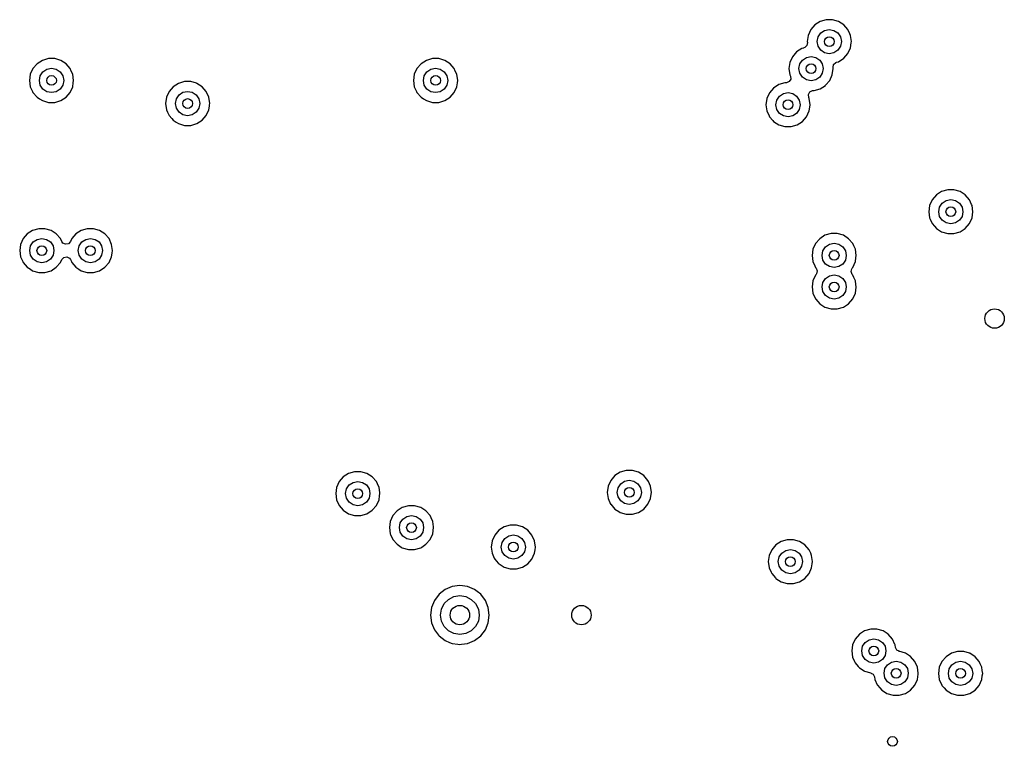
# Model space of a CAD drawing. Extents: x 0.4 to 10.6, y -8.1 to -0.4.
# Tile 7 of 21: x 5.155 to 5.953, y -2.618 to -2.03. Entities that reach past the tile are written whole.
import ezdxf

# ---------------------------------------------------------------- set-up
doc = ezdxf.new("R2010")
doc.units = 0
doc.header["$MEASUREMENT"] = 0
doc.layers.add('BLACK', color=7, linetype='CONTINUOUS')

msp = doc.modelspace()

# ---------------------------------------------------------------- linework, layer by layer
at = {"layer": 'BLACK', "linetype": 'CONTINUOUS'}
for p, q in [((5.80358, -2.03094), (5.79929, -2.0337)), ((5.80847, -2.02951), (5.80358, -2.03094)), ((5.80358, -2.03094), (5.80358, -2.03094)), ((5.81357, -2.02951), (5.80847, -2.02951)), ((5.80847, -2.02951), (5.80847, -2.02951)), ((5.8184, -2.03093), (5.81357, -2.02951)), ((5.81357, -2.02951), (5.81357, -2.02951)), ((5.81847, -2.03094), (5.8184, -2.03093)), ((5.82276, -2.0337), (5.81847, -2.03094)), ((5.81847, -2.03094), (5.81847, -2.03094)), ((5.81847, -2.03094), (5.81847, -2.03094)), ((5.79595, -2.03756), (5.79383, -2.0422)), ((5.79929, -2.0337), (5.79595, -2.03756)), ((5.80193, -2.04348), (5.80406, -2.04028)), ((5.80406, -2.04028), (5.80726, -2.03815)), ((5.80726, -2.03815), (5.81102, -2.0374)), ((5.81102, -2.0374), (5.81479, -2.03815)), ((5.81479, -2.03815), (5.81798, -2.04028)), ((5.81798, -2.04028), (5.82012, -2.04348)), ((5.8261, -2.03756), (5.82276, -2.0337)), ((5.82276, -2.0337), (5.82276, -2.0337)), ((5.82276, -2.0337), (5.82276, -2.0337)), ((5.8277, -2.04107), (5.8261, -2.03756)), ((5.82822, -2.0422), (5.8277, -2.04107)), ((5.79323, -2.0481), (5.79282, -2.05047)), ((5.79383, -2.0422), (5.7931, -2.04724)), ((5.7931, -2.04724), (5.7931, -2.04724)), ((5.7931, -2.04724), (5.79323, -2.0481)), ((5.80118, -2.04724), (5.80193, -2.04348)), ((5.80193, -2.05101), (5.80118, -2.04724)), ((5.82012, -2.04348), (5.82087, -2.04724)), ((5.82087, -2.04724), (5.82012, -2.05101)), ((5.82894, -2.04724), (5.82822, -2.0422)), ((5.82822, -2.05229), (5.82878, -2.04836)), ((5.82878, -2.04836), (5.82894, -2.04724)), ((5.82894, -2.04724), (5.82894, -2.04724)), ((5.78455, -2.05563), (5.78121, -2.05948)), ((5.78884, -2.05287), (5.78455, -2.05563)), ((5.79015, -2.05249), (5.78884, -2.05287)), ((5.78884, -2.05287), (5.78884, -2.05287)), ((5.79047, -2.05239), (5.79015, -2.05249)), ((5.79109, -2.05215), (5.79047, -2.05239)), ((5.79282, -2.05047), (5.79109, -2.05215)), ((5.80406, -2.0542), (5.80193, -2.05101)), ((5.80726, -2.05634), (5.80406, -2.0542)), ((5.81102, -2.05709), (5.80726, -2.05634)), ((5.81479, -2.05634), (5.81102, -2.05709)), ((5.81798, -2.0542), (5.81479, -2.05634)), ((5.82012, -2.05101), (5.81798, -2.0542)), ((5.82276, -2.06079), (5.8261, -2.05693)), ((5.8261, -2.05693), (5.82822, -2.05229)), ((5.16937, -2.0652), (5.16603, -2.06905)), ((5.17366, -2.06244), (5.16937, -2.0652)), ((5.17855, -2.061), (5.17366, -2.06244)), ((5.17366, -2.06244), (5.17366, -2.06244)), ((5.18365, -2.061), (5.17855, -2.061)), ((5.17855, -2.061), (5.17855, -2.061)), ((5.18855, -2.06244), (5.18365, -2.061)), ((5.18365, -2.061), (5.18365, -2.061)), ((5.19284, -2.0652), (5.18855, -2.06244)), ((5.18855, -2.06244), (5.18855, -2.06244)), ((5.18855, -2.06244), (5.18855, -2.06244)), ((5.18855, -2.06244), (5.18855, -2.06244)), ((5.19618, -2.06905), (5.19284, -2.0652)), ((5.19284, -2.0652), (5.19284, -2.0652)), ((5.19284, -2.0652), (5.19284, -2.0652)), ((5.48039, -2.0652), (5.47705, -2.06905)), ((5.48468, -2.06244), (5.48039, -2.0652)), ((5.48958, -2.061), (5.48468, -2.06244)), ((5.48468, -2.06244), (5.48468, -2.06244)), ((5.49468, -2.061), (5.48958, -2.061)), ((5.48958, -2.061), (5.48958, -2.061)), ((5.49957, -2.06244), (5.49468, -2.061)), ((5.49468, -2.061), (5.49468, -2.061)), ((5.50386, -2.0652), (5.49957, -2.06244)), ((5.49957, -2.06244), (5.49957, -2.06244)), ((5.49957, -2.06244), (5.49957, -2.06244)), ((5.49957, -2.06244), (5.49957, -2.06244)), ((5.5072, -2.06905), (5.50386, -2.0652)), ((5.50386, -2.0652), (5.50386, -2.0652)), ((5.50386, -2.0652), (5.50386, -2.0652)), ((5.77909, -2.06412), (5.77836, -2.06917)), ((5.78121, -2.05948), (5.77909, -2.06412)), ((5.78719, -2.0654), (5.78932, -2.06221)), ((5.78932, -2.06221), (5.79251, -2.06008)), ((5.79251, -2.06008), (5.79628, -2.05933)), ((5.79628, -2.05933), (5.80005, -2.06008)), ((5.80005, -2.06008), (5.80324, -2.06221)), ((5.80324, -2.06221), (5.80537, -2.0654)), ((5.81449, -2.06594), (5.81621, -2.06426)), ((5.81621, -2.06426), (5.81684, -2.06402)), ((5.81684, -2.06402), (5.81847, -2.06354)), ((5.81847, -2.06354), (5.82276, -2.06079)), ((5.16603, -2.06905), (5.16391, -2.07369)), ((5.17201, -2.07497), (5.17414, -2.07178)), ((5.17414, -2.07178), (5.17734, -2.06965)), ((5.17734, -2.06965), (5.1811, -2.0689)), ((5.1811, -2.0689), (5.18487, -2.06965)), ((5.18487, -2.06965), (5.18806, -2.07178)), ((5.18806, -2.07178), (5.1902, -2.07497)), ((5.19711, -2.07109), (5.19618, -2.06905)), ((5.1983, -2.07369), (5.19711, -2.07109)), ((5.47705, -2.06905), (5.47493, -2.07369)), ((5.48303, -2.07497), (5.48517, -2.07178)), ((5.48517, -2.07178), (5.48836, -2.06965)), ((5.48836, -2.06965), (5.49213, -2.0689)), ((5.49213, -2.0689), (5.49589, -2.06965)), ((5.49589, -2.06965), (5.49909, -2.07178)), ((5.49909, -2.07178), (5.50122, -2.07497)), ((5.50813, -2.07109), (5.5072, -2.06905)), ((5.50932, -2.07369), (5.50813, -2.07109)), ((5.77836, -2.06917), (5.77836, -2.06917)), ((5.77836, -2.06917), (5.77909, -2.07422)), ((5.78644, -2.06917), (5.78719, -2.0654)), ((5.78719, -2.07294), (5.78644, -2.06917)), ((5.78932, -2.07613), (5.78719, -2.07294)), ((5.80537, -2.07294), (5.80324, -2.07613)), ((5.80537, -2.0654), (5.80612, -2.06917)), ((5.80612, -2.06917), (5.80537, -2.07294)), ((5.81347, -2.07422), (5.8142, -2.06917)), ((5.81408, -2.06832), (5.81449, -2.06594)), ((5.8142, -2.06917), (5.81408, -2.06832)), ((5.16391, -2.07369), (5.16318, -2.07874)), ((5.16318, -2.07874), (5.16318, -2.07874)), ((5.16318, -2.07874), (5.16391, -2.08379)), ((5.17126, -2.07874), (5.17201, -2.07497)), ((5.17201, -2.08251), (5.17126, -2.07874)), ((5.1902, -2.07497), (5.19094, -2.07874)), ((5.19094, -2.07874), (5.1902, -2.08251)), ((5.19902, -2.07874), (5.1983, -2.07369)), ((5.1983, -2.08379), (5.19875, -2.08063)), ((5.19875, -2.08063), (5.19902, -2.07874)), ((5.19902, -2.07874), (5.19902, -2.07874)), ((5.28389, -2.08112), (5.2796, -2.08388)), ((5.2839, -2.08112), (5.28389, -2.08112)), ((5.28879, -2.07969), (5.2839, -2.08112)), ((5.29389, -2.07969), (5.28879, -2.07969)), ((5.28879, -2.07969), (5.28879, -2.07969)), ((5.2985, -2.08104), (5.29389, -2.07969)), ((5.29389, -2.07969), (5.29389, -2.07969)), ((5.29878, -2.08112), (5.2985, -2.08104)), ((5.30307, -2.08388), (5.29878, -2.08112)), ((5.29878, -2.08112), (5.29878, -2.08112)), ((5.29878, -2.08112), (5.29878, -2.08112)), ((5.47493, -2.07369), (5.47421, -2.07874)), ((5.47421, -2.07874), (5.47421, -2.07874)), ((5.47421, -2.07874), (5.47493, -2.08379)), ((5.48228, -2.07874), (5.48303, -2.07497)), ((5.48303, -2.08251), (5.48228, -2.07874)), ((5.50122, -2.07497), (5.50197, -2.07874)), ((5.50197, -2.07874), (5.50122, -2.08251)), ((5.51004, -2.07874), (5.50932, -2.07369)), ((5.50932, -2.08379), (5.50977, -2.08063)), ((5.50977, -2.08063), (5.51004, -2.07874)), ((5.51004, -2.07874), (5.51004, -2.07874)), ((5.77505, -2.08069), (5.77015, -2.08213)), ((5.77598, -2.08069), (5.77505, -2.08069)), ((5.77642, -2.08066), (5.77598, -2.08069)), ((5.77861, -2.07966), (5.77642, -2.08066)), ((5.7798, -2.07757), (5.77861, -2.07966)), ((5.77909, -2.07422), (5.77952, -2.07517)), ((5.77952, -2.07517), (5.7798, -2.07757)), ((5.79251, -2.07826), (5.78932, -2.07613)), ((5.79628, -2.07901), (5.79251, -2.07826)), ((5.80005, -2.07826), (5.79628, -2.07901)), ((5.80324, -2.07613), (5.80005, -2.07826)), ((5.80804, -2.08268), (5.81135, -2.07886)), ((5.81135, -2.07886), (5.81347, -2.07422)), ((5.16391, -2.08379), (5.16571, -2.08773)), ((5.16571, -2.08773), (5.16603, -2.08843)), ((5.16603, -2.08843), (5.16937, -2.09228)), ((5.17414, -2.0857), (5.17201, -2.08251)), ((5.17734, -2.08783), (5.17414, -2.0857)), ((5.1811, -2.08858), (5.17734, -2.08783)), ((5.18487, -2.08783), (5.1811, -2.08858)), ((5.18806, -2.0857), (5.18487, -2.08783)), ((5.1902, -2.08251), (5.18806, -2.0857)), ((5.19284, -2.09228), (5.19618, -2.08843)), ((5.19618, -2.08843), (5.1983, -2.08379)), ((5.27626, -2.08773), (5.27415, -2.09237)), ((5.2796, -2.08388), (5.27626, -2.08773)), ((5.28438, -2.09046), (5.28757, -2.08833)), ((5.28757, -2.08833), (5.29134, -2.08758)), ((5.29134, -2.08758), (5.29511, -2.08833)), ((5.29511, -2.08833), (5.2983, -2.09046)), ((5.30641, -2.08773), (5.30307, -2.08388)), ((5.30307, -2.08388), (5.30307, -2.08388)), ((5.30307, -2.08388), (5.30307, -2.08388)), ((5.30849, -2.09228), (5.30641, -2.08773)), ((5.47493, -2.08379), (5.47673, -2.08773)), ((5.47673, -2.08773), (5.47705, -2.08843)), ((5.47705, -2.08843), (5.48039, -2.09228)), ((5.48517, -2.0857), (5.48303, -2.08251)), ((5.48836, -2.08783), (5.48517, -2.0857)), ((5.49213, -2.08858), (5.48836, -2.08783)), ((5.49589, -2.08783), (5.49213, -2.08858)), ((5.49909, -2.0857), (5.49589, -2.08783)), ((5.50122, -2.08251), (5.49909, -2.0857)), ((5.50386, -2.09228), (5.5072, -2.08843)), ((5.5072, -2.08843), (5.50932, -2.08379)), ((5.76252, -2.08874), (5.76041, -2.09338)), ((5.76586, -2.08488), (5.76252, -2.08874)), ((5.77015, -2.08213), (5.76586, -2.08488)), ((5.77015, -2.08213), (5.77015, -2.08213)), ((5.77383, -2.08933), (5.7776, -2.08858)), ((5.7776, -2.08858), (5.78137, -2.08933)), ((5.79408, -2.09003), (5.79527, -2.08793)), ((5.79527, -2.08793), (5.79746, -2.08693)), ((5.79746, -2.08693), (5.7979, -2.08691)), ((5.7979, -2.08691), (5.79883, -2.08691)), ((5.79883, -2.08691), (5.80372, -2.08547)), ((5.79883, -2.08691), (5.79883, -2.08691)), ((5.80372, -2.08547), (5.80801, -2.08271)), ((5.80801, -2.08271), (5.80804, -2.08268)), ((5.16937, -2.09228), (5.16937, -2.09228)), ((5.16937, -2.09228), (5.17127, -2.0935)), ((5.17127, -2.0935), (5.17366, -2.09504)), ((5.17366, -2.09504), (5.17855, -2.09648)), ((5.17855, -2.09648), (5.17855, -2.09648)), ((5.17855, -2.09648), (5.18365, -2.09648)), ((5.18365, -2.09648), (5.18855, -2.09504)), ((5.18365, -2.09648), (5.18365, -2.09648)), ((5.18855, -2.09504), (5.19284, -2.09228)), ((5.27415, -2.09237), (5.27342, -2.09742)), ((5.2815, -2.09742), (5.28225, -2.09365)), ((5.28225, -2.09365), (5.28438, -2.09046)), ((5.2983, -2.09046), (5.30043, -2.09365)), ((5.30043, -2.09365), (5.30118, -2.09742)), ((5.30853, -2.09237), (5.30849, -2.09228)), ((5.30926, -2.09742), (5.30853, -2.09237)), ((5.48039, -2.09228), (5.48039, -2.09228)), ((5.48039, -2.09228), (5.48229, -2.0935)), ((5.48229, -2.0935), (5.48468, -2.09504)), ((5.48468, -2.09504), (5.48958, -2.09648)), ((5.48958, -2.09648), (5.48958, -2.09648)), ((5.48958, -2.09648), (5.49468, -2.09648)), ((5.49468, -2.09648), (5.49957, -2.09504)), ((5.49468, -2.09648), (5.49468, -2.09648)), ((5.49957, -2.09504), (5.50386, -2.09228)), ((5.76041, -2.09338), (5.75968, -2.09843)), ((5.76776, -2.09843), (5.76851, -2.09466)), ((5.76851, -2.09466), (5.77064, -2.09147)), ((5.77064, -2.09147), (5.77383, -2.08933)), ((5.78137, -2.08933), (5.78456, -2.09147)), ((5.78456, -2.09147), (5.78669, -2.09466)), ((5.78669, -2.09466), (5.78744, -2.09843)), ((5.79436, -2.09242), (5.79408, -2.09003)), ((5.79479, -2.09338), (5.79436, -2.09242)), ((5.79552, -2.09843), (5.79479, -2.09338)), ((5.27342, -2.09742), (5.27342, -2.09742)), ((5.27342, -2.09742), (5.27415, -2.10247)), ((5.27415, -2.10247), (5.275, -2.10435)), ((5.275, -2.10435), (5.27626, -2.10711)), ((5.28225, -2.10119), (5.2815, -2.09742)), ((5.28438, -2.10438), (5.28225, -2.10119)), ((5.28757, -2.10651), (5.28438, -2.10438)), ((5.2983, -2.10438), (5.29511, -2.10651)), ((5.30043, -2.10119), (5.2983, -2.10438)), ((5.30118, -2.09742), (5.30043, -2.10119)), ((5.30641, -2.10711), (5.30853, -2.10247)), ((5.30853, -2.10247), (5.30895, -2.09954)), ((5.30895, -2.09954), (5.30911, -2.09843)), ((5.30911, -2.09843), (5.30926, -2.09742)), ((5.30926, -2.09742), (5.30926, -2.09742)), ((5.75968, -2.09843), (5.75968, -2.09843)), ((5.75968, -2.09843), (5.76041, -2.10347)), ((5.76041, -2.10347), (5.7622, -2.10741)), ((5.76851, -2.10219), (5.76776, -2.09843)), ((5.77064, -2.10538), (5.76851, -2.10219)), ((5.78669, -2.10219), (5.78456, -2.10538)), ((5.78744, -2.09843), (5.78669, -2.10219)), ((5.79267, -2.10811), (5.79479, -2.10347)), ((5.79479, -2.10347), (5.79522, -2.10048)), ((5.79522, -2.10048), (5.79552, -2.09843)), ((5.79552, -2.09843), (5.79552, -2.09843)), ((5.27626, -2.10711), (5.2785, -2.10968)), ((5.2785, -2.10968), (5.2796, -2.11096)), ((5.2796, -2.11096), (5.28191, -2.11244)), ((5.28191, -2.11244), (5.28389, -2.11372)), ((5.29134, -2.10726), (5.28757, -2.10651)), ((5.29511, -2.10651), (5.29134, -2.10726)), ((5.29878, -2.11372), (5.30307, -2.11096)), ((5.30307, -2.11096), (5.30641, -2.10711)), ((5.7622, -2.10741), (5.76252, -2.10811)), ((5.76252, -2.10811), (5.7652, -2.1112)), ((5.7652, -2.1112), (5.76586, -2.11197)), ((5.76586, -2.11197), (5.77015, -2.11472)), ((5.77383, -2.10752), (5.77064, -2.10538)), ((5.7776, -2.10827), (5.77383, -2.10752)), ((5.78137, -2.10752), (5.7776, -2.10827)), ((5.78456, -2.10538), (5.78137, -2.10752)), ((5.78504, -2.11472), (5.78933, -2.11197)), ((5.78933, -2.11197), (5.79267, -2.10811)), ((5.28389, -2.11372), (5.28879, -2.11516)), ((5.28879, -2.11516), (5.28879, -2.11516)), ((5.28879, -2.11516), (5.29389, -2.11516)), ((5.29389, -2.11516), (5.29878, -2.11372)), ((5.29389, -2.11516), (5.29389, -2.11516)), ((5.77015, -2.11472), (5.77015, -2.11472)), ((5.77015, -2.11472), (5.77505, -2.11616)), ((5.77505, -2.11616), (5.77505, -2.11616)), ((5.77505, -2.11616), (5.78015, -2.11616)), ((5.78015, -2.11616), (5.78504, -2.11472)), ((5.78015, -2.11616), (5.78015, -2.11616)), ((5.902, -2.16874), (5.89771, -2.1715)), ((5.90201, -2.16874), (5.902, -2.16874)), ((5.9069, -2.1673), (5.90201, -2.16874)), ((5.912, -2.1673), (5.9069, -2.1673)), ((5.9069, -2.1673), (5.9069, -2.1673)), ((5.91689, -2.16874), (5.912, -2.1673)), ((5.912, -2.1673), (5.912, -2.1673)), ((5.92118, -2.1715), (5.91689, -2.16874)), ((5.91689, -2.16874), (5.91689, -2.16874)), ((5.91689, -2.16874), (5.91689, -2.16874)), ((5.91689, -2.16874), (5.91689, -2.16874)), ((5.89437, -2.17535), (5.89226, -2.17999)), ((5.89771, -2.1715), (5.89437, -2.17535)), ((5.90249, -2.17808), (5.90568, -2.17595)), ((5.90568, -2.17595), (5.90945, -2.1752)), ((5.90945, -2.1752), (5.91322, -2.17595)), ((5.91322, -2.17595), (5.91641, -2.17808)), ((5.92452, -2.17535), (5.92118, -2.1715)), ((5.92118, -2.1715), (5.92118, -2.1715)), ((5.92118, -2.1715), (5.92118, -2.1715)), ((5.92624, -2.17911), (5.92452, -2.17535)), ((5.89226, -2.17999), (5.89153, -2.18504)), ((5.89961, -2.18504), (5.90036, -2.18127)), ((5.90036, -2.18127), (5.90249, -2.17808)), ((5.91641, -2.17808), (5.91854, -2.18127)), ((5.91854, -2.18127), (5.91929, -2.18504)), ((5.92664, -2.17999), (5.92624, -2.17911)), ((5.92737, -2.18504), (5.92664, -2.17999)), ((5.89153, -2.18504), (5.89153, -2.18504)), ((5.89153, -2.18504), (5.89226, -2.19009)), ((5.89226, -2.19009), (5.89272, -2.1911)), ((5.89272, -2.1911), (5.89437, -2.19473)), ((5.90036, -2.18881), (5.89961, -2.18504)), ((5.90249, -2.192), (5.90036, -2.18881)), ((5.90568, -2.19413), (5.90249, -2.192)), ((5.91641, -2.192), (5.91322, -2.19413)), ((5.91854, -2.18881), (5.91641, -2.192)), ((5.91929, -2.18504), (5.91854, -2.18881)), ((5.92452, -2.19473), (5.92664, -2.19009)), ((5.92664, -2.19009), (5.92734, -2.18522)), ((5.92734, -2.18522), (5.92737, -2.18504)), ((5.92737, -2.18504), (5.92737, -2.18504)), ((5.16578, -2.20024), (5.16149, -2.20299)), ((5.17068, -2.1988), (5.16578, -2.20024)), ((5.16578, -2.20024), (5.16578, -2.20024)), ((5.17578, -2.1988), (5.17068, -2.1988)), ((5.17068, -2.1988), (5.17068, -2.1988)), ((5.18067, -2.20024), (5.17578, -2.1988)), ((5.17578, -2.1988), (5.17578, -2.1988)), ((5.18496, -2.20299), (5.18067, -2.20024)), ((5.18067, -2.20024), (5.18067, -2.20024)), ((5.18067, -2.20024), (5.18067, -2.20024)), ((5.18067, -2.20024), (5.18067, -2.20024)), ((5.20515, -2.20024), (5.20086, -2.20299)), ((5.21005, -2.1988), (5.20515, -2.20024)), ((5.20515, -2.20024), (5.20515, -2.20024)), ((5.21515, -2.1988), (5.21005, -2.1988)), ((5.21005, -2.1988), (5.21005, -2.1988)), ((5.22004, -2.20024), (5.21515, -2.1988)), ((5.21515, -2.1988), (5.21515, -2.1988)), ((5.22433, -2.20299), (5.22004, -2.20024)), ((5.22004, -2.20024), (5.22004, -2.20024)), ((5.22004, -2.20024), (5.22004, -2.20024)), ((5.22004, -2.20024), (5.22004, -2.20024)), ((5.89437, -2.19473), (5.89621, -2.19685)), ((5.89621, -2.19685), (5.89771, -2.19858)), ((5.89771, -2.19858), (5.902, -2.20134)), ((5.90945, -2.19488), (5.90568, -2.19413)), ((5.91322, -2.19413), (5.90945, -2.19488)), ((5.91689, -2.20134), (5.92118, -2.19858)), ((5.92118, -2.19858), (5.92452, -2.19473)), ((5.15815, -2.20685), (5.15604, -2.21149)), ((5.16149, -2.20299), (5.15815, -2.20685)), ((5.16627, -2.20958), (5.16946, -2.20744)), ((5.16946, -2.20744), (5.17323, -2.20669)), ((5.17323, -2.20669), (5.17699, -2.20744)), ((5.17699, -2.20744), (5.18019, -2.20958)), ((5.1883, -2.20685), (5.18496, -2.20299)), ((5.18496, -2.20299), (5.18496, -2.20299)), ((5.18496, -2.20299), (5.18496, -2.20299)), ((5.18937, -2.20918), (5.1883, -2.20685)), ((5.1883, -2.20685), (5.1883, -2.20685)), ((5.19752, -2.20685), (5.19646, -2.20918)), ((5.20086, -2.20299), (5.19752, -2.20685)), ((5.20564, -2.20958), (5.20883, -2.20744)), ((5.20883, -2.20744), (5.2126, -2.20669)), ((5.2126, -2.20669), (5.21636, -2.20744)), ((5.21636, -2.20744), (5.21956, -2.20958)), ((5.22767, -2.20685), (5.22433, -2.20299)), ((5.22433, -2.20299), (5.22433, -2.20299)), ((5.22433, -2.20299), (5.22433, -2.20299)), ((5.22979, -2.21149), (5.22767, -2.20685)), ((5.22767, -2.20685), (5.22767, -2.20685)), ((5.80323, -2.20693), (5.79989, -2.21078)), ((5.80752, -2.20417), (5.80323, -2.20693)), ((5.81241, -2.20274), (5.80752, -2.20417)), ((5.80752, -2.20417), (5.80752, -2.20417)), ((5.81751, -2.20274), (5.81241, -2.20274)), ((5.81241, -2.20274), (5.81241, -2.20274)), ((5.8224, -2.20417), (5.81751, -2.20274)), ((5.81751, -2.20274), (5.81751, -2.20274)), ((5.82669, -2.20693), (5.8224, -2.20417)), ((5.8224, -2.20417), (5.8224, -2.20417)), ((5.8224, -2.20417), (5.8224, -2.20417)), ((5.8224, -2.20417), (5.8224, -2.20417)), ((5.83003, -2.21078), (5.82669, -2.20693)), ((5.82669, -2.20693), (5.82669, -2.20693)), ((5.82669, -2.20693), (5.82669, -2.20693)), ((5.902, -2.20134), (5.90201, -2.20134)), ((5.90201, -2.20134), (5.9069, -2.20278)), ((5.9069, -2.20278), (5.9069, -2.20278)), ((5.9069, -2.20278), (5.912, -2.20278)), ((5.912, -2.20278), (5.91689, -2.20134)), ((5.912, -2.20278), (5.912, -2.20278)), ((5.15604, -2.21149), (5.15531, -2.21654)), ((5.15531, -2.21654), (5.15531, -2.21654)), ((5.15531, -2.21654), (5.15604, -2.22158)), ((5.16339, -2.21654), (5.16414, -2.21277)), ((5.16414, -2.2203), (5.16339, -2.21654)), ((5.16414, -2.21277), (5.16627, -2.20958)), ((5.18019, -2.20958), (5.18232, -2.21277)), ((5.18232, -2.21277), (5.18307, -2.21654)), ((5.18307, -2.21654), (5.18232, -2.2203)), ((5.19028, -2.21043), (5.18937, -2.20918)), ((5.19247, -2.21143), (5.19028, -2.21043)), ((5.19483, -2.21096), (5.19247, -2.21143)), ((5.19646, -2.20918), (5.19483, -2.21096)), ((5.20276, -2.21654), (5.20351, -2.21277)), ((5.20351, -2.2203), (5.20276, -2.21654)), ((5.20351, -2.21277), (5.20564, -2.20958)), ((5.21956, -2.20958), (5.22169, -2.21277)), ((5.22169, -2.21277), (5.22244, -2.21654)), ((5.22244, -2.21654), (5.22169, -2.2203)), ((5.23052, -2.21654), (5.22979, -2.21149)), ((5.23023, -2.21852), (5.23052, -2.21654)), ((5.23052, -2.21654), (5.23052, -2.21654)), ((5.79777, -2.21542), (5.79704, -2.22047)), ((5.79989, -2.21078), (5.79777, -2.21542)), ((5.80512, -2.22047), (5.80587, -2.21671)), ((5.80587, -2.21671), (5.808, -2.21351)), ((5.808, -2.21351), (5.81119, -2.21138)), ((5.81119, -2.21138), (5.81496, -2.21063)), ((5.81496, -2.21063), (5.81873, -2.21138)), ((5.81873, -2.21138), (5.82192, -2.21351)), ((5.82192, -2.21351), (5.82405, -2.21671)), ((5.82405, -2.21671), (5.8248, -2.22047)), ((5.83086, -2.2126), (5.83003, -2.21078)), ((5.83111, -2.21315), (5.83086, -2.2126)), ((5.83215, -2.21542), (5.83111, -2.21315)), ((5.83288, -2.22047), (5.83215, -2.21542)), ((5.15604, -2.22158), (5.15783, -2.22552)), ((5.16627, -2.2235), (5.16414, -2.2203)), ((5.16946, -2.22563), (5.16627, -2.2235)), ((5.18019, -2.2235), (5.17699, -2.22563)), ((5.18232, -2.2203), (5.18019, -2.2235)), ((5.1883, -2.22622), (5.18937, -2.22389)), ((5.18937, -2.22389), (5.191, -2.22212)), ((5.191, -2.22212), (5.19336, -2.22164)), ((5.19336, -2.22164), (5.19555, -2.22264)), ((5.19555, -2.22264), (5.19646, -2.22389)), ((5.19646, -2.22389), (5.1972, -2.22552)), ((5.20564, -2.2235), (5.20351, -2.2203)), ((5.20883, -2.22563), (5.20564, -2.2235)), ((5.21956, -2.2235), (5.21636, -2.22563)), ((5.22169, -2.2203), (5.21956, -2.2235)), ((5.22767, -2.22622), (5.22979, -2.22158)), ((5.22979, -2.22158), (5.23023, -2.21852)), ((5.79704, -2.22047), (5.79704, -2.22047)), ((5.79704, -2.22047), (5.79777, -2.22552)), ((5.80587, -2.22424), (5.80512, -2.22047)), ((5.808, -2.22743), (5.80587, -2.22424)), ((5.82405, -2.22424), (5.82192, -2.22743)), ((5.8248, -2.22047), (5.82405, -2.22424)), ((5.83215, -2.22552), (5.83262, -2.22229)), ((5.83262, -2.22229), (5.83288, -2.22047)), ((5.83288, -2.22047), (5.83288, -2.22047)), ((5.15783, -2.22552), (5.15815, -2.22622)), ((5.15815, -2.22622), (5.16138, -2.22994)), ((5.16138, -2.22994), (5.16149, -2.23008)), ((5.16149, -2.23008), (5.16395, -2.23165)), ((5.16395, -2.23165), (5.16578, -2.23283)), ((5.16578, -2.23283), (5.17068, -2.23427)), ((5.17323, -2.22638), (5.16946, -2.22563)), ((5.17699, -2.22563), (5.17323, -2.22638)), ((5.17578, -2.23427), (5.18067, -2.23283)), ((5.18067, -2.23283), (5.18496, -2.23008)), ((5.18496, -2.23008), (5.1883, -2.22622)), ((5.1972, -2.22552), (5.19752, -2.22622)), ((5.19752, -2.22622), (5.20075, -2.22994)), ((5.20075, -2.22994), (5.20086, -2.23008)), ((5.20086, -2.23008), (5.20332, -2.23165)), ((5.20332, -2.23165), (5.20515, -2.23283)), ((5.20515, -2.23283), (5.21005, -2.23427)), ((5.2126, -2.22638), (5.20883, -2.22563)), ((5.21636, -2.22563), (5.2126, -2.22638)), ((5.21515, -2.23427), (5.22004, -2.23283)), ((5.22004, -2.23283), (5.22433, -2.23008)), ((5.22433, -2.23008), (5.22767, -2.22622)), ((5.79777, -2.22552), (5.79931, -2.2289)), ((5.79931, -2.2289), (5.79989, -2.23016)), ((5.79989, -2.23016), (5.80036, -2.23071)), ((5.80036, -2.23071), (5.8013, -2.23292)), ((5.81119, -2.22957), (5.808, -2.22743)), ((5.81496, -2.23031), (5.81119, -2.22957)), ((5.81873, -2.22957), (5.81496, -2.23031)), ((5.82192, -2.22743), (5.81873, -2.22957)), ((5.82862, -2.23359), (5.82917, -2.23125)), ((5.82917, -2.23125), (5.82956, -2.23071)), ((5.82956, -2.23071), (5.83003, -2.23016)), ((5.83003, -2.23016), (5.83215, -2.22552)), ((5.17068, -2.23427), (5.17068, -2.23427)), ((5.17068, -2.23427), (5.17578, -2.23427)), ((5.17578, -2.23427), (5.17578, -2.23427)), ((5.21005, -2.23427), (5.21005, -2.23427)), ((5.21005, -2.23427), (5.21515, -2.23427)), ((5.21515, -2.23427), (5.21515, -2.23427)), ((5.79989, -2.23636), (5.79777, -2.241)), ((5.80036, -2.23581), (5.79989, -2.23636)), ((5.79989, -2.23636), (5.79989, -2.23636)), ((5.80075, -2.23527), (5.80036, -2.23581)), ((5.8013, -2.23292), (5.80075, -2.23527)), ((5.80587, -2.24228), (5.808, -2.23908)), ((5.808, -2.23908), (5.81119, -2.23695)), ((5.81119, -2.23695), (5.81496, -2.2362)), ((5.81496, -2.2362), (5.81873, -2.23695)), ((5.81873, -2.23695), (5.82192, -2.23908)), ((5.82192, -2.23908), (5.82405, -2.24228)), ((5.82956, -2.23581), (5.82862, -2.23359)), ((5.83003, -2.23636), (5.82956, -2.23581)), ((5.83091, -2.23827), (5.83003, -2.23636)), ((5.83215, -2.241), (5.83091, -2.23827)), ((5.79777, -2.241), (5.79704, -2.24604)), ((5.79704, -2.24604), (5.79704, -2.24604)), ((5.79704, -2.24604), (5.79777, -2.25109)), ((5.80512, -2.24604), (5.80587, -2.24228)), ((5.80587, -2.24981), (5.80512, -2.24604)), ((5.82405, -2.24228), (5.8248, -2.24604)), ((5.8248, -2.24604), (5.82405, -2.24981)), ((5.8326, -2.24409), (5.83215, -2.241)), ((5.83215, -2.25109), (5.83285, -2.24624)), ((5.83288, -2.24604), (5.8326, -2.24409)), ((5.83285, -2.24624), (5.83288, -2.24604)), ((5.83288, -2.24604), (5.83288, -2.24604)), ((5.79777, -2.25109), (5.79989, -2.25573)), ((5.79989, -2.25573), (5.79989, -2.25573)), ((5.79989, -2.25573), (5.80006, -2.25593)), ((5.80006, -2.25593), (5.80323, -2.25959)), ((5.808, -2.253), (5.80587, -2.24981)), ((5.81119, -2.25514), (5.808, -2.253)), ((5.81496, -2.25589), (5.81119, -2.25514)), ((5.81873, -2.25514), (5.81496, -2.25589)), ((5.82192, -2.253), (5.81873, -2.25514)), ((5.82405, -2.24981), (5.82192, -2.253)), ((5.82669, -2.25959), (5.83003, -2.25573)), ((5.83003, -2.25573), (5.83215, -2.25109)), ((5.80323, -2.25959), (5.80752, -2.26234)), ((5.80752, -2.26234), (5.80752, -2.26234)), ((5.80752, -2.26234), (5.81241, -2.26378)), ((5.81241, -2.26378), (5.81241, -2.26378)), ((5.81241, -2.26378), (5.81751, -2.26378)), ((5.81751, -2.26378), (5.8224, -2.26234)), ((5.81751, -2.26378), (5.81751, -2.26378)), ((5.8224, -2.26234), (5.82669, -2.25959)), ((5.4174, -2.39984), (5.41406, -2.4037)), ((5.42169, -2.39709), (5.4174, -2.39984)), ((5.42658, -2.39565), (5.42169, -2.39709)), ((5.42169, -2.39709), (5.42169, -2.39709)), ((5.43168, -2.39565), (5.42658, -2.39565)), ((5.42658, -2.39565), (5.42658, -2.39565)), ((5.43658, -2.39709), (5.43168, -2.39565)), ((5.43168, -2.39565), (5.43168, -2.39565)), ((5.44087, -2.39984), (5.43658, -2.39709)), ((5.43658, -2.39709), (5.43658, -2.39709)), ((5.43658, -2.39709), (5.43658, -2.39709)), ((5.43658, -2.39709), (5.43658, -2.39709)), ((5.44421, -2.4037), (5.44087, -2.39984)), ((5.44087, -2.39984), (5.44087, -2.39984)), ((5.44087, -2.39984), (5.44087, -2.39984)), ((5.6373, -2.39884), (5.63396, -2.40269)), ((5.64159, -2.39608), (5.6373, -2.39884)), ((5.64649, -2.39465), (5.64159, -2.39608)), ((5.64159, -2.39608), (5.64159, -2.39608)), ((5.65159, -2.39465), (5.64649, -2.39465)), ((5.64649, -2.39465), (5.64649, -2.39465)), ((5.65648, -2.39608), (5.65159, -2.39465)), ((5.65159, -2.39465), (5.65159, -2.39465)), ((5.66077, -2.39884), (5.65648, -2.39608)), ((5.65648, -2.39608), (5.65648, -2.39608)), ((5.65648, -2.39608), (5.65648, -2.39608)), ((5.65648, -2.39608), (5.65648, -2.39608)), ((5.66411, -2.40269), (5.66077, -2.39884)), ((5.66077, -2.39884), (5.66077, -2.39884)), ((5.66077, -2.39884), (5.66077, -2.39884)), ((5.41406, -2.4037), (5.41194, -2.40834)), ((5.42004, -2.40962), (5.42217, -2.40643)), ((5.42217, -2.40643), (5.42537, -2.40429)), ((5.42537, -2.40429), (5.42913, -2.40354)), ((5.42913, -2.40354), (5.4329, -2.40429)), ((5.4329, -2.40429), (5.43609, -2.40643)), ((5.43609, -2.40643), (5.43823, -2.40962)), ((5.44504, -2.40551), (5.44421, -2.4037)), ((5.44633, -2.40834), (5.44504, -2.40551)), ((5.63184, -2.40733), (5.63112, -2.41238)), ((5.63396, -2.40269), (5.63184, -2.40733)), ((5.63994, -2.40862), (5.64208, -2.40542)), ((5.64208, -2.40542), (5.64527, -2.40329)), ((5.64527, -2.40329), (5.64904, -2.40254)), ((5.64904, -2.40254), (5.6528, -2.40329)), ((5.6528, -2.40329), (5.656, -2.40542)), ((5.656, -2.40542), (5.65813, -2.40862)), ((5.66457, -2.4037), (5.66411, -2.40269)), ((5.6654, -2.40551), (5.66457, -2.4037)), ((5.66623, -2.40733), (5.6654, -2.40551)), ((5.66695, -2.41238), (5.66623, -2.40733)), ((5.41194, -2.40834), (5.41122, -2.41339)), ((5.41122, -2.41339), (5.41122, -2.41339)), ((5.41122, -2.41339), (5.41194, -2.41843)), ((5.41929, -2.41339), (5.42004, -2.40962)), ((5.42004, -2.41715), (5.41929, -2.41339)), ((5.43823, -2.40962), (5.43898, -2.41339)), ((5.43898, -2.41339), (5.43823, -2.41715)), ((5.44691, -2.41238), (5.44633, -2.40834)), ((5.44633, -2.41843), (5.44679, -2.4152)), ((5.44679, -2.4152), (5.44705, -2.41339)), ((5.44705, -2.41339), (5.44691, -2.41238)), ((5.44705, -2.41339), (5.44705, -2.41339)), ((5.63112, -2.41238), (5.63112, -2.41238)), ((5.63112, -2.41238), (5.63184, -2.41743)), ((5.63919, -2.41238), (5.63994, -2.40862)), ((5.63994, -2.41615), (5.63919, -2.41238)), ((5.64208, -2.41934), (5.63994, -2.41615)), ((5.65813, -2.41615), (5.656, -2.41934)), ((5.65813, -2.40862), (5.65888, -2.41238)), ((5.65888, -2.41238), (5.65813, -2.41615)), ((5.66623, -2.41743), (5.66675, -2.4138)), ((5.66675, -2.4138), (5.66695, -2.41238)), ((5.66695, -2.41238), (5.66695, -2.41238)), ((5.41194, -2.41843), (5.41401, -2.42296)), ((5.41401, -2.42296), (5.41406, -2.42307)), ((5.41406, -2.42307), (5.41735, -2.42687)), ((5.42217, -2.42035), (5.42004, -2.41715)), ((5.42537, -2.42248), (5.42217, -2.42035)), ((5.42913, -2.42323), (5.42537, -2.42248)), ((5.4329, -2.42248), (5.42913, -2.42323)), ((5.43609, -2.42035), (5.4329, -2.42248)), ((5.43823, -2.41715), (5.43609, -2.42035)), ((5.44087, -2.42693), (5.44421, -2.42307)), ((5.44421, -2.42307), (5.44633, -2.41843)), ((5.47009, -2.42321), (5.46519, -2.42465)), ((5.47519, -2.42321), (5.47009, -2.42321)), ((5.47009, -2.42321), (5.47009, -2.42321)), ((5.48008, -2.42465), (5.47519, -2.42321)), ((5.47519, -2.42321), (5.47519, -2.42321)), ((5.63184, -2.41743), (5.63386, -2.42185)), ((5.63386, -2.42185), (5.63396, -2.42207)), ((5.63396, -2.42207), (5.63619, -2.42465)), ((5.64527, -2.42148), (5.64208, -2.41934)), ((5.64904, -2.42222), (5.64527, -2.42148)), ((5.6528, -2.42148), (5.64904, -2.42222)), ((5.656, -2.41934), (5.6528, -2.42148)), ((5.66077, -2.42592), (5.66411, -2.42207)), ((5.66411, -2.42207), (5.66623, -2.41743)), ((5.41735, -2.42687), (5.4174, -2.42693)), ((5.4174, -2.42693), (5.42169, -2.42969)), ((5.42169, -2.42969), (5.42169, -2.42969)), ((5.42169, -2.42969), (5.42658, -2.43112)), ((5.42658, -2.43112), (5.42658, -2.43112)), ((5.42658, -2.43112), (5.43168, -2.43112)), ((5.43168, -2.43112), (5.43658, -2.42969)), ((5.43168, -2.43112), (5.43168, -2.43112)), ((5.43658, -2.42969), (5.44087, -2.42693)), ((5.45756, -2.43126), (5.45544, -2.4359)), ((5.4609, -2.4274), (5.45756, -2.43126)), ((5.46519, -2.42465), (5.4609, -2.4274)), ((5.46519, -2.42465), (5.46519, -2.42465)), ((5.46568, -2.43399), (5.46887, -2.43185)), ((5.46887, -2.43185), (5.47264, -2.4311)), ((5.47264, -2.4311), (5.4764, -2.43185)), ((5.4764, -2.43185), (5.4796, -2.43399)), ((5.48437, -2.4274), (5.48008, -2.42465)), ((5.48008, -2.42465), (5.48008, -2.42465)), ((5.48008, -2.42465), (5.48008, -2.42465)), ((5.48008, -2.42465), (5.48008, -2.42465)), ((5.48771, -2.43126), (5.48437, -2.4274)), ((5.48437, -2.4274), (5.48437, -2.4274)), ((5.48437, -2.4274), (5.48437, -2.4274)), ((5.48849, -2.43296), (5.48771, -2.43126)), ((5.63619, -2.42465), (5.6373, -2.42592)), ((5.6373, -2.42592), (5.64056, -2.42802)), ((5.64056, -2.42802), (5.64159, -2.42868)), ((5.64159, -2.42868), (5.64649, -2.43012)), ((5.64649, -2.43012), (5.64649, -2.43012)), ((5.64649, -2.43012), (5.65159, -2.43012)), ((5.65159, -2.43012), (5.65648, -2.42868)), ((5.65159, -2.43012), (5.65159, -2.43012)), ((5.65648, -2.42868), (5.66077, -2.42592)), ((5.45544, -2.4359), (5.45472, -2.44094)), ((5.4628, -2.44094), (5.46354, -2.43718)), ((5.46354, -2.43718), (5.46568, -2.43399)), ((5.4796, -2.43399), (5.48173, -2.43718)), ((5.48173, -2.43718), (5.48248, -2.44094)), ((5.48983, -2.4359), (5.48849, -2.43296)), ((5.49048, -2.44039), (5.48983, -2.4359)), ((5.55257, -2.43896), (5.54767, -2.44039)), ((5.55767, -2.43896), (5.55257, -2.43896)), ((5.55257, -2.43896), (5.55257, -2.43896)), ((5.56256, -2.44039), (5.55767, -2.43896)), ((5.55767, -2.43896), (5.55767, -2.43896)), ((5.45472, -2.44094), (5.45472, -2.44094)), ((5.45472, -2.44094), (5.45544, -2.44599)), ((5.45544, -2.44599), (5.45571, -2.44658)), ((5.45571, -2.44658), (5.45756, -2.45063)), ((5.46354, -2.44471), (5.4628, -2.44094)), ((5.46568, -2.4479), (5.46354, -2.44471)), ((5.46887, -2.45004), (5.46568, -2.4479)), ((5.4796, -2.4479), (5.4764, -2.45004)), ((5.48173, -2.44471), (5.4796, -2.4479)), ((5.48248, -2.44094), (5.48173, -2.44471)), ((5.48771, -2.45063), (5.48983, -2.44599)), ((5.48983, -2.44599), (5.49056, -2.44094)), ((5.49056, -2.44094), (5.49048, -2.44039)), ((5.54004, -2.44701), (5.53793, -2.45164)), ((5.54338, -2.44315), (5.54004, -2.44701)), ((5.54767, -2.44039), (5.54338, -2.44315)), ((5.54767, -2.44039), (5.54767, -2.44039)), ((5.54816, -2.44973), (5.55135, -2.4476)), ((5.55135, -2.4476), (5.55512, -2.44685)), ((5.55512, -2.44685), (5.55888, -2.4476)), ((5.55888, -2.4476), (5.56208, -2.44973)), ((5.56685, -2.44315), (5.56256, -2.44039)), ((5.56256, -2.44039), (5.56256, -2.44039)), ((5.56256, -2.44039), (5.56256, -2.44039)), ((5.56256, -2.44039), (5.56256, -2.44039)), ((5.57019, -2.44701), (5.56685, -2.44315)), ((5.56685, -2.44315), (5.56685, -2.44315)), ((5.56685, -2.44315), (5.56685, -2.44315)), ((5.57231, -2.45164), (5.57019, -2.44701)), ((5.57019, -2.44701), (5.57019, -2.44701)), ((5.45756, -2.45063), (5.4609, -2.45449)), ((5.4609, -2.45449), (5.4609, -2.45449)), ((5.4609, -2.45449), (5.46434, -2.45669)), ((5.47264, -2.45079), (5.46887, -2.45004)), ((5.4764, -2.45004), (5.47264, -2.45079)), ((5.48094, -2.45669), (5.48437, -2.45449)), ((5.48437, -2.45449), (5.48771, -2.45063)), ((5.53793, -2.45164), (5.5372, -2.45669)), ((5.54528, -2.45669), (5.54602, -2.45293)), ((5.54602, -2.45293), (5.54816, -2.44973)), ((5.56208, -2.44973), (5.56421, -2.45293)), ((5.56421, -2.45293), (5.56496, -2.45669)), ((5.57304, -2.45669), (5.57231, -2.45164)), ((5.76779, -2.45496), (5.76445, -2.45882)), ((5.77208, -2.4522), (5.76779, -2.45496)), ((5.77698, -2.45077), (5.77208, -2.4522)), ((5.77208, -2.4522), (5.77208, -2.4522)), ((5.78208, -2.45077), (5.77698, -2.45077)), ((5.77698, -2.45077), (5.77698, -2.45077)), ((5.78684, -2.45217), (5.78208, -2.45077)), ((5.78208, -2.45077), (5.78208, -2.45077)), ((5.78697, -2.4522), (5.78684, -2.45217)), ((5.79126, -2.45496), (5.78697, -2.4522)), ((5.78697, -2.4522), (5.78697, -2.4522)), ((5.78697, -2.4522), (5.78697, -2.4522)), ((5.7946, -2.45882), (5.79126, -2.45496)), ((5.79126, -2.45496), (5.79126, -2.45496)), ((5.79126, -2.45496), (5.79126, -2.45496)), ((5.46434, -2.45669), (5.46519, -2.45724)), ((5.46519, -2.45724), (5.47009, -2.45868)), ((5.47009, -2.45868), (5.47009, -2.45868)), ((5.47009, -2.45868), (5.47519, -2.45868)), ((5.47519, -2.45868), (5.48008, -2.45724)), ((5.47519, -2.45868), (5.47519, -2.45868)), ((5.48008, -2.45724), (5.48094, -2.45669)), ((5.5372, -2.45669), (5.5372, -2.45669)), ((5.5372, -2.45669), (5.53793, -2.46174)), ((5.53793, -2.46174), (5.53972, -2.46568)), ((5.54602, -2.46046), (5.54528, -2.45669)), ((5.54816, -2.46365), (5.54602, -2.46046)), ((5.55135, -2.46579), (5.54816, -2.46365)), ((5.56208, -2.46365), (5.55888, -2.46579)), ((5.56421, -2.46046), (5.56208, -2.46365)), ((5.56496, -2.45669), (5.56421, -2.46046)), ((5.57019, -2.46638), (5.57231, -2.46174)), ((5.57231, -2.46174), (5.57272, -2.45893)), ((5.57272, -2.45893), (5.57304, -2.45669)), ((5.57304, -2.45669), (5.57304, -2.45669)), ((5.76233, -2.46346), (5.76161, -2.4685)), ((5.76445, -2.45882), (5.76233, -2.46346)), ((5.77043, -2.46474), (5.77257, -2.46154)), ((5.77257, -2.46154), (5.77576, -2.45941)), ((5.77576, -2.45941), (5.77953, -2.45866)), ((5.77953, -2.45866), (5.78329, -2.45941)), ((5.78329, -2.45941), (5.78649, -2.46154)), ((5.78649, -2.46154), (5.78862, -2.46474)), ((5.79543, -2.46063), (5.7946, -2.45882)), ((5.79594, -2.46174), (5.79543, -2.46063)), ((5.79672, -2.46346), (5.79594, -2.46174)), ((5.79745, -2.4685), (5.79672, -2.46346)), ((5.53972, -2.46568), (5.54004, -2.46638)), ((5.54004, -2.46638), (5.54285, -2.46962)), ((5.54285, -2.46962), (5.54338, -2.47023)), ((5.54338, -2.47023), (5.54351, -2.47032)), ((5.54351, -2.47032), (5.54767, -2.47299)), ((5.55512, -2.46654), (5.55135, -2.46579)), ((5.55888, -2.46579), (5.55512, -2.46654)), ((5.56256, -2.47299), (5.56685, -2.47023)), ((5.56685, -2.47023), (5.56835, -2.4685)), ((5.56835, -2.4685), (5.57019, -2.46638)), ((5.76161, -2.4685), (5.76161, -2.4685)), ((5.76161, -2.4685), (5.76233, -2.47355)), ((5.76969, -2.4685), (5.77043, -2.46474)), ((5.77043, -2.47227), (5.76969, -2.4685)), ((5.78862, -2.46474), (5.78937, -2.4685)), ((5.78937, -2.4685), (5.78862, -2.47227)), ((5.79672, -2.47355), (5.79719, -2.47032)), ((5.79719, -2.47032), (5.79745, -2.4685)), ((5.79745, -2.4685), (5.79745, -2.4685)), ((5.54767, -2.47299), (5.55257, -2.47443)), ((5.55257, -2.47443), (5.55257, -2.47443)), ((5.55257, -2.47443), (5.55767, -2.47443)), ((5.55767, -2.47443), (5.56256, -2.47299)), ((5.55767, -2.47443), (5.55767, -2.47443)), ((5.76233, -2.47355), (5.76388, -2.47693)), ((5.76388, -2.47693), (5.76445, -2.47819)), ((5.76445, -2.47819), (5.76752, -2.48173)), ((5.77257, -2.47546), (5.77043, -2.47227)), ((5.77576, -2.4776), (5.77257, -2.47546)), ((5.77953, -2.47835), (5.77576, -2.4776)), ((5.78329, -2.4776), (5.77953, -2.47835)), ((5.78649, -2.47546), (5.78329, -2.4776)), ((5.78862, -2.47227), (5.78649, -2.47546)), ((5.79126, -2.48205), (5.7946, -2.47819)), ((5.7946, -2.47819), (5.79672, -2.47355)), ((5.51181, -2.48797), (5.50564, -2.48878)), ((5.51798, -2.48878), (5.51181, -2.48797)), ((5.51181, -2.48797), (5.51181, -2.48797)), ((5.76752, -2.48173), (5.76779, -2.48205)), ((5.76779, -2.48205), (5.77208, -2.4848)), ((5.77208, -2.4848), (5.77208, -2.4848)), ((5.77208, -2.4848), (5.77698, -2.48624)), ((5.77698, -2.48624), (5.77698, -2.48624)), ((5.77698, -2.48624), (5.78208, -2.48624)), ((5.78208, -2.48624), (5.78697, -2.4848)), ((5.78208, -2.48624), (5.78208, -2.48624)), ((5.78697, -2.4848), (5.79126, -2.48205)), ((5.49495, -2.49495), (5.49116, -2.49989)), ((5.49989, -2.49116), (5.49495, -2.49495)), ((5.49495, -2.49495), (5.49495, -2.49495)), ((5.50564, -2.48878), (5.49989, -2.49116)), ((5.49989, -2.49116), (5.49989, -2.49116)), ((5.50564, -2.48878), (5.50564, -2.48878)), ((5.52373, -2.49116), (5.51798, -2.48878)), ((5.51798, -2.48878), (5.51798, -2.48878)), ((5.52587, -2.4928), (5.52373, -2.49116)), ((5.52373, -2.49116), (5.52373, -2.49116)), ((5.52373, -2.49116), (5.52373, -2.49116)), ((5.52867, -2.49495), (5.52587, -2.4928)), ((5.53246, -2.49989), (5.52867, -2.49495)), ((5.52867, -2.49495), (5.52867, -2.49495)), ((5.52867, -2.49495), (5.52867, -2.49495)), ((5.52867, -2.49495), (5.52867, -2.49495)), ((5.52867, -2.49495), (5.52867, -2.49495)), ((5.49116, -2.49989), (5.48878, -2.50564)), ((5.49116, -2.49989), (5.49116, -2.49989)), ((5.49683, -2.50694), (5.49907, -2.50255)), ((5.49907, -2.50255), (5.50255, -2.49907)), ((5.50255, -2.49907), (5.50694, -2.49683)), ((5.50694, -2.49683), (5.51181, -2.49606)), ((5.51181, -2.49606), (5.51668, -2.49683)), ((5.51668, -2.49683), (5.52107, -2.49907)), ((5.52107, -2.49907), (5.52455, -2.50255)), ((5.52455, -2.50255), (5.52679, -2.50694)), ((5.53484, -2.50564), (5.53246, -2.49989)), ((5.53246, -2.49989), (5.53246, -2.49989)), ((5.48878, -2.50564), (5.48797, -2.51181)), ((5.48797, -2.51181), (5.48797, -2.51181)), ((5.48797, -2.51181), (5.48878, -2.51798)), ((5.48878, -2.50564), (5.48878, -2.50564)), ((5.49606, -2.51181), (5.49683, -2.50694)), ((5.49683, -2.51668), (5.49606, -2.51181)), ((5.52679, -2.50694), (5.52756, -2.51181)), ((5.52756, -2.51181), (5.52679, -2.51668)), ((5.53566, -2.51181), (5.53484, -2.50564)), ((5.53484, -2.51798), (5.53566, -2.51181)), ((5.53566, -2.51181), (5.53566, -2.51181)), ((5.48878, -2.51798), (5.48878, -2.51798)), ((5.48878, -2.51798), (5.49116, -2.52373)), ((5.49907, -2.52107), (5.49683, -2.51668)), ((5.52679, -2.51668), (5.52455, -2.52107)), ((5.53246, -2.52373), (5.53484, -2.51798)), ((5.49116, -2.52373), (5.49116, -2.52373)), ((5.49116, -2.52373), (5.49452, -2.52811)), ((5.50255, -2.52455), (5.49907, -2.52107)), ((5.50694, -2.52679), (5.50255, -2.52455)), ((5.51181, -2.52756), (5.50694, -2.52679)), ((5.51668, -2.52679), (5.51181, -2.52756)), ((5.52107, -2.52455), (5.51668, -2.52679)), ((5.52455, -2.52107), (5.52107, -2.52455)), ((5.52867, -2.52867), (5.53246, -2.52373)), ((5.83535, -2.52733), (5.83201, -2.53119)), ((5.83964, -2.52458), (5.83535, -2.52733)), ((5.84453, -2.52314), (5.83964, -2.52458)), ((5.83964, -2.52458), (5.83964, -2.52458)), ((5.84963, -2.52314), (5.84453, -2.52314)), ((5.84453, -2.52314), (5.84453, -2.52314)), ((5.85453, -2.52458), (5.84963, -2.52314)), ((5.84963, -2.52314), (5.84963, -2.52314)), ((5.85882, -2.52733), (5.85453, -2.52458)), ((5.85453, -2.52458), (5.85453, -2.52458)), ((5.85453, -2.52458), (5.85453, -2.52458)), ((5.85453, -2.52458), (5.85453, -2.52458)), ((5.86216, -2.53119), (5.85882, -2.52733)), ((5.85882, -2.52733), (5.85882, -2.52733)), ((5.85882, -2.52733), (5.85882, -2.52733)), ((5.49452, -2.52811), (5.49495, -2.52867)), ((5.49495, -2.52867), (5.49989, -2.53246)), ((5.49989, -2.53246), (5.49989, -2.53246)), ((5.49989, -2.53246), (5.49989, -2.53246)), ((5.49989, -2.53246), (5.50341, -2.53392)), ((5.50341, -2.53392), (5.50564, -2.53484)), ((5.50564, -2.53484), (5.51027, -2.53545)), ((5.51027, -2.53545), (5.51181, -2.53566)), ((5.51181, -2.53566), (5.51305, -2.53549)), ((5.51181, -2.53566), (5.51181, -2.53566)), ((5.51181, -2.53566), (5.51181, -2.53566)), ((5.51305, -2.53549), (5.51798, -2.53484)), ((5.51798, -2.53484), (5.52373, -2.53246)), ((5.52373, -2.53246), (5.52867, -2.52867)), ((5.82989, -2.53583), (5.82917, -2.54087)), ((5.83201, -2.53119), (5.82989, -2.53583)), ((5.83799, -2.53711), (5.84012, -2.53391)), ((5.84012, -2.53391), (5.84332, -2.53178)), ((5.84332, -2.53178), (5.84708, -2.53103)), ((5.84708, -2.53103), (5.85085, -2.53178)), ((5.85085, -2.53178), (5.85404, -2.53391)), ((5.85404, -2.53391), (5.85618, -2.53711)), ((5.8642, -2.53566), (5.86216, -2.53119)), ((5.86428, -2.53583), (5.8642, -2.53566)), ((5.86458, -2.53795), (5.86428, -2.53583)), ((5.82917, -2.54087), (5.82917, -2.54087)), ((5.82917, -2.54087), (5.82989, -2.54592)), ((5.83724, -2.54087), (5.83799, -2.53711)), ((5.83799, -2.54464), (5.83724, -2.54087)), ((5.85618, -2.53711), (5.85693, -2.54087)), ((5.85693, -2.54087), (5.85618, -2.54464)), ((5.8646, -2.53806), (5.86458, -2.53795)), ((5.86572, -2.54019), (5.8646, -2.53806)), ((5.86749, -2.54106), (5.86572, -2.54019)), ((5.86746, -2.54116), (5.86749, -2.54106)), ((5.87262, -2.54267), (5.86746, -2.54116)), ((5.87691, -2.54543), (5.87262, -2.54267)), ((5.87262, -2.54267), (5.87262, -2.54267)), ((5.87262, -2.54267), (5.87262, -2.54267)), ((5.87262, -2.54267), (5.87262, -2.54267)), ((5.90988, -2.54276), (5.90559, -2.54551)), ((5.91477, -2.54132), (5.90988, -2.54276)), ((5.90988, -2.54276), (5.90988, -2.54276)), ((5.91987, -2.54132), (5.91477, -2.54132)), ((5.91477, -2.54132), (5.91477, -2.54132)), ((5.92448, -2.54267), (5.91987, -2.54132)), ((5.91987, -2.54132), (5.91987, -2.54132)), ((5.92477, -2.54276), (5.92448, -2.54267)), ((5.92906, -2.54551), (5.92477, -2.54276)), ((5.92477, -2.54276), (5.92477, -2.54276)), ((5.92477, -2.54276), (5.92477, -2.54276)), ((5.82989, -2.54592), (5.8315, -2.54944)), ((5.8315, -2.54944), (5.83201, -2.55056)), ((5.83201, -2.55056), (5.83445, -2.55337)), ((5.84012, -2.54783), (5.83799, -2.54464)), ((5.84332, -2.54997), (5.84012, -2.54783)), ((5.84708, -2.55072), (5.84332, -2.54997)), ((5.85085, -2.54997), (5.84708, -2.55072)), ((5.85404, -2.54783), (5.85085, -2.54997)), ((5.85618, -2.54464), (5.85404, -2.54783)), ((5.85822, -2.55201), (5.86141, -2.54988)), ((5.86141, -2.54988), (5.86518, -2.54913)), ((5.86518, -2.54913), (5.86895, -2.54988)), ((5.86895, -2.54988), (5.87214, -2.55201)), ((5.88025, -2.54928), (5.87691, -2.54543)), ((5.87691, -2.54543), (5.87691, -2.54543)), ((5.87691, -2.54543), (5.87691, -2.54543)), ((5.88033, -2.54944), (5.88025, -2.54928)), ((5.88237, -2.55392), (5.88033, -2.54944)), ((5.90225, -2.54937), (5.90013, -2.55401)), ((5.90559, -2.54551), (5.90225, -2.54937)), ((5.91036, -2.5521), (5.91356, -2.54996)), ((5.91356, -2.54996), (5.91732, -2.54921)), ((5.91732, -2.54921), (5.92109, -2.54996)), ((5.92109, -2.54996), (5.92428, -2.5521)), ((5.9324, -2.54937), (5.92906, -2.54551)), ((5.92906, -2.54551), (5.92906, -2.54551)), ((5.92906, -2.54551), (5.92906, -2.54551)), ((5.93333, -2.5514), (5.9324, -2.54937)), ((5.93452, -2.55401), (5.93333, -2.5514)), ((5.83445, -2.55337), (5.83535, -2.55442)), ((5.83535, -2.55442), (5.83924, -2.55692)), ((5.83924, -2.55692), (5.83964, -2.55717)), ((5.83964, -2.55717), (5.84453, -2.55861)), ((5.84453, -2.55861), (5.8448, -2.55869)), ((5.8448, -2.55869), (5.84477, -2.55878)), ((5.84477, -2.55878), (5.84654, -2.55965)), ((5.84654, -2.55965), (5.84766, -2.56178)), ((5.85534, -2.55897), (5.85609, -2.5552)), ((5.85609, -2.56274), (5.85534, -2.55897)), ((5.85609, -2.5552), (5.85822, -2.55201)), ((5.87214, -2.55201), (5.87427, -2.5552)), ((5.87427, -2.5552), (5.87502, -2.55897)), ((5.87502, -2.55897), (5.87427, -2.56274)), ((5.8831, -2.55897), (5.88237, -2.55392)), ((5.88237, -2.56402), (5.883, -2.55965)), ((5.883, -2.55965), (5.88309, -2.55906)), ((5.88309, -2.55906), (5.8831, -2.55897)), ((5.8831, -2.55897), (5.8831, -2.55897)), ((5.90013, -2.55401), (5.8994, -2.55905)), ((5.8994, -2.55905), (5.8994, -2.55906)), ((5.8994, -2.55906), (5.90013, -2.5641)), ((5.90748, -2.55906), (5.90823, -2.55529)), ((5.90823, -2.56282), (5.90748, -2.55906)), ((5.90823, -2.55529), (5.91036, -2.5521)), ((5.92428, -2.5521), (5.92642, -2.55529)), ((5.92642, -2.55529), (5.92717, -2.55906)), ((5.92717, -2.55906), (5.92642, -2.56282)), ((5.9349, -2.55668), (5.93452, -2.55401)), ((5.93524, -2.55905), (5.9349, -2.55668)), ((5.93494, -2.56114), (5.93524, -2.55906)), ((5.93524, -2.55906), (5.93524, -2.55905)), ((5.84766, -2.56178), (5.84768, -2.56189)), ((5.84768, -2.56189), (5.84799, -2.56402)), ((5.84799, -2.56402), (5.84991, -2.56822)), ((5.85822, -2.56593), (5.85609, -2.56274)), ((5.86141, -2.56806), (5.85822, -2.56593)), ((5.87214, -2.56593), (5.86895, -2.56806)), ((5.87427, -2.56274), (5.87214, -2.56593)), ((5.88025, -2.56866), (5.88237, -2.56402)), ((5.90013, -2.5641), (5.90221, -2.56866)), ((5.91036, -2.56601), (5.90823, -2.56282)), ((5.91356, -2.56815), (5.91036, -2.56601)), ((5.92428, -2.56601), (5.92109, -2.56815)), ((5.92642, -2.56282), (5.92428, -2.56601)), ((5.9324, -2.56874), (5.93452, -2.5641)), ((5.93452, -2.5641), (5.93494, -2.56114)), ((5.84991, -2.56822), (5.85011, -2.56866)), ((5.85011, -2.56866), (5.85202, -2.57087)), ((5.85202, -2.57087), (5.85345, -2.57251)), ((5.85345, -2.57251), (5.85641, -2.57442)), ((5.85641, -2.57442), (5.85774, -2.57527)), ((5.85774, -2.57527), (5.86263, -2.57671)), ((5.86518, -2.56881), (5.86141, -2.56806)), ((5.86895, -2.56806), (5.86518, -2.56881)), ((5.86773, -2.57671), (5.87262, -2.57527)), ((5.87262, -2.57527), (5.87691, -2.57251)), ((5.87691, -2.57251), (5.88025, -2.56866)), ((5.90221, -2.56866), (5.90225, -2.56874)), ((5.90225, -2.56874), (5.90409, -2.57087)), ((5.90409, -2.57087), (5.90559, -2.5726)), ((5.90559, -2.5726), (5.90988, -2.57535)), ((5.90988, -2.57535), (5.90988, -2.57535)), ((5.90988, -2.57535), (5.91477, -2.57679)), ((5.91732, -2.5689), (5.91356, -2.56815)), ((5.92109, -2.56815), (5.91732, -2.5689)), ((5.91987, -2.57679), (5.92477, -2.57535)), ((5.92477, -2.57535), (5.92906, -2.5726)), ((5.92906, -2.5726), (5.9324, -2.56874)), ((5.86263, -2.57671), (5.86263, -2.57671)), ((5.86263, -2.57671), (5.86773, -2.57671)), ((5.86773, -2.57671), (5.86773, -2.57671)), ((5.91477, -2.57679), (5.91477, -2.57679)), ((5.91477, -2.57679), (5.91987, -2.57679)), ((5.91987, -2.57679), (5.91987, -2.57679))]:
    msp.add_line(p, q, dxfattribs=at)
at = {"layer": 'BLACK'}
for centre, radius in [((5.81102, -2.04724), 0.00394), ((5.79628, -2.06917), 0.00394), ((5.1811, -2.07874), 0.00394), ((5.49213, -2.07874), 0.00394), ((5.29134, -2.09742), 0.00394), ((5.7776, -2.09843), 0.00394), ((5.90945, -2.18504), 0.00394), ((5.17323, -2.21654), 0.00394), ((5.2126, -2.21654), 0.00394), ((5.81496, -2.22047), 0.00394), ((5.81496, -2.24604), 0.00394), ((5.94488, -2.27165), 0.00787), ((5.42913, -2.41339), 0.00394), ((5.64904, -2.41238), 0.00394), ((5.47264, -2.44094), 0.00394), ((5.55512, -2.45669), 0.00394), ((5.77953, -2.4685), 0.00394), ((5.51181, -2.51181), 0.00787), ((5.61024, -2.51181), 0.00787), ((5.84708, -2.54087), 0.00394), ((5.86518, -2.55897), 0.00394), ((5.91732, -2.55906), 0.00394), ((5.8622, -2.61417), 0.00394)]:
    msp.add_circle(centre, radius, dxfattribs=at)

doc.saveas('drawing.dxf')
